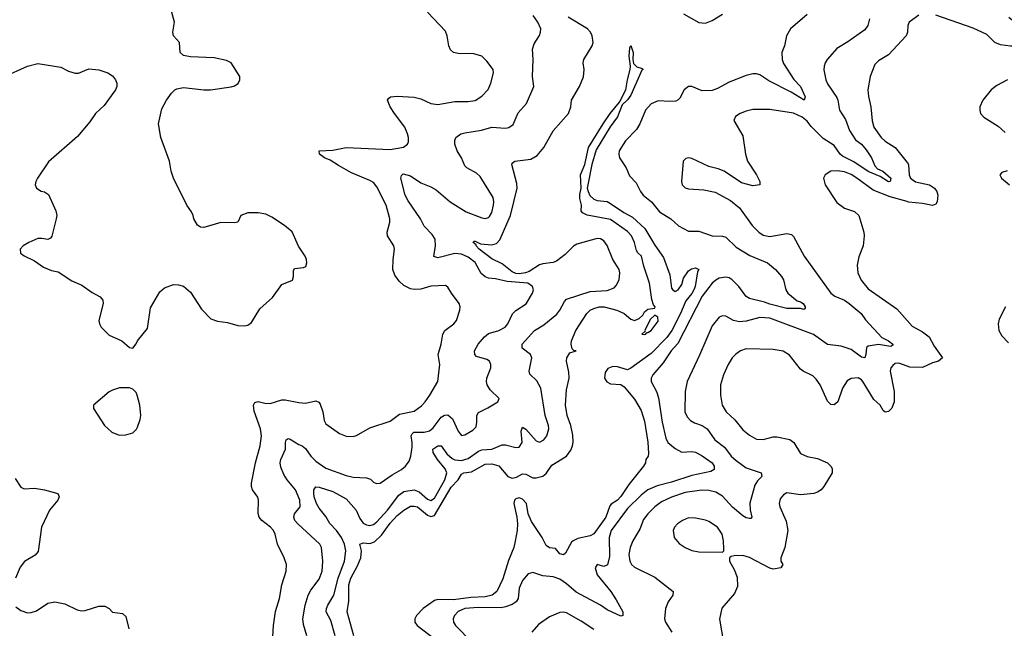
# Model space of a CAD drawing. Header units: inches. Extents: x 1173000 to 1307049, y 522583 to 678455.
# Tile 94 of 256: x 1214763 to 1220573, y 561534 to 565124. Entities that reach past the tile are written whole.
import ezdxf

# ---------------------------------------------------------------- set-up
doc = ezdxf.new("R2010")
doc.units = ezdxf.units.IN
doc.header["$MEASUREMENT"] = 0
doc.layers.add('B2516', color=7, linetype='Continuous')
doc.layers.add('B2526', color=7, linetype='Continuous')

msp = doc.modelspace()

# ---------------------------------------------------------------- linework, layer by layer
at = {"layer": 'B2516', "color": 5}
for points, elevation in [([(1214670, 564786.3), (1214810, 564850.3), (1214870, 564866.7), (1215005.1, 564845.1), (1215050, 564821.3), (1215090, 564808.7), (1215110, 564808.5), (1215170, 564834), (1215230, 564828.5), (1215282.8, 564810), (1215310, 564792.4), (1215328.2, 564770), (1215336.4, 564750), (1215336.5, 564730), (1215328.4, 564710), (1215261.8, 564618.2), (1215210.6, 564570), (1215177.7, 564522.2), (1215104.4, 564435.6), (1214933.9, 564286.1), (1214868.7, 564190), (1214857.6, 564170), (1214854, 564150), (1214862.4, 564130), (1214890, 564112.4), (1214910, 564108.5), (1214932.4, 564092.4), (1214976.7, 563996.7), (1214981.7, 563970), (1214979.1, 563950), (1214952.4, 563847.6), (1214944.4, 563835.6), (1214930, 563826.6), (1214894.3, 563834.3), (1214870, 563832.6), (1214816, 563810), (1214782.8, 563790), (1214766, 563770), (1214767.5, 563747.5), (1214790, 563731), (1214850, 563700.7), (1214903.4, 563663.4), (1214950, 563643.8), (1214990, 563637.1), (1215070, 563584), (1215130, 563558.4), (1215190, 563515.8), (1215238.8, 563490), (1215253.4, 563470), (1215255.5, 563450), (1215230.6, 563350), (1215233.4, 563330), (1215244, 563310), (1215290, 563263.7), (1215366, 563230), (1215410, 563191), (1215430, 563186), (1215450, 563211.3), (1215458, 563230), (1215516.6, 563303.4), (1215535.8, 563424.2), (1215590, 563518.8), (1215617.4, 563542.6), (1215670, 563561.3), (1215700.9, 563560.9), (1215730, 563552.7), (1215770, 563517.1), (1215836.4, 563416.4), (1215890, 563360.4), (1215930, 563344.9), (1215990, 563337), (1216050, 563320.3), (1216090, 563317.6), (1216110, 563323.1), (1216130, 563337.1), (1216180.6, 563419.4), (1216255.4, 563484.6), (1216310, 563562.4), (1216372.7, 563587.3), (1216378.7, 563610), (1216378, 563642), (1216383.9, 563656.1), (1216438, 563662), (1216451.2, 563668.8), (1216457.6, 563690), (1216455.6, 563710), (1216447.3, 563730), (1216408.2, 563788.2), (1216370, 563872.7), (1216326, 563910), (1216250, 563959.7), (1216216.3, 563976.3), (1216170, 563985.7), (1216110, 563985.1), (1216067.7, 563970), (1216050, 563929.4), (1216030, 563925.6), (1215950, 563928.4), (1215850, 563898.4), (1215830, 563900.9), (1215811.8, 563911.8), (1215790, 563948.7), (1215786.6, 563970), (1215777, 563990), (1215749.7, 564029.7), (1215671.5, 564190), (1215656.2, 564230), (1215647.3, 564290), (1215595.4, 564430), (1215582, 564510), (1215601, 564599), (1215629.4, 564650), (1215658, 564690), (1215679.3, 564710), (1215690, 564717.1), (1215730, 564724.9), (1215849.5, 564710.5), (1215889.5, 564710.5), (1216011.5, 564728.5), (1216030, 564733.4), (1216051.8, 564748.2), (1216061.2, 564770), (1216061.2, 564790), (1216010, 564869), (1215982.9, 564882.9), (1215910, 564899.7), (1215770, 564904.5), (1215730, 564912.7), (1215709.5, 564930), (1215706, 564990), (1215669.6, 565030), (1215667.6, 565050), (1215675.6, 565110), (1215649.6, 565210)], 820), ([(1216254, 561450), (1216260.8, 561550), (1216273.4, 561633.4), (1216295.7, 561710), (1216310.6, 561789.4), (1216335.6, 561870), (1216336.4, 561910), (1216324, 561950), (1216285.1, 562030), (1216270, 562089.2), (1216260.4, 562110), (1216243, 562130), (1216191.6, 562170), (1216175.8, 562190), (1216169.8, 562210.2), (1216171.3, 562290), (1216167.3, 562307.2), (1216137.7, 562350), (1216130.9, 562370), (1216130.9, 562390), (1216154.4, 562510), (1216182, 562610), (1216190.5, 562670), (1216184.2, 562710), (1216145.8, 562814.2), (1216142.7, 562850), (1216150, 562865.5), (1216170, 562872.4), (1216210, 562862.2), (1216240.1, 562859.9), (1216310, 562881.3), (1216330, 562882), (1216410, 562865.3), (1216450, 562862), (1216510, 562876.4), (1216528.6, 562868.6), (1216536.1, 562856.1), (1216551.5, 562810), (1216559, 562759), (1216570, 562740.4), (1216650, 562683.6), (1216690, 562667.6), (1216730, 562664.9), (1216750, 562670.3), (1216830, 562716), (1216950, 562754.9), (1217003.7, 562796.3), (1217090, 562814.3), (1217133.3, 562846.7), (1217155.4, 562870), (1217184, 562910), (1217229.6, 562990), (1217243.1, 563090), (1217232.1, 563150), (1217250.8, 563210), (1217260.3, 563270), (1217271.2, 563290), (1217325.6, 563330), (1217341.3, 563350), (1217360.5, 563410), (1217361.6, 563430), (1217356.2, 563450), (1217311.2, 563510), (1217290, 563546.6), (1217275.2, 563555.2), (1217190, 563552.4), (1217130, 563534.5), (1217090, 563532.7), (1217070, 563536), (1217030, 563556.3), (1217002, 563582), (1216976.3, 563616.3), (1216965.3, 563650), (1216966.8, 563710), (1216974.8, 563770), (1216971, 563790), (1216934, 563850), (1216931.1, 563870), (1216947.3, 563930), (1216947.4, 563950), (1216924.8, 564030), (1216870, 564139.1), (1216850, 564163.8), (1216830, 564176.5), (1216721.7, 564221.7), (1216643.6, 564263.6), (1216595.3, 564295.3), (1216560.7, 564310), (1216531.8, 564330), (1216529.4, 564350), (1216610, 564354.9), (1216690, 564370.2), (1216950, 564358.6), (1217027.6, 564372.4), (1217050.8, 564389.2), (1217056.8, 564403.2), (1217057.6, 564430), (1217052.3, 564450), (1217035.2, 564490), (1216973.8, 564570), (1216949, 564610), (1216934, 564650), (1216940.1, 564659.9), (1216951.5, 564668.5), (1216990, 564673), (1217090, 564666.7), (1217130, 564656.9), (1217190, 564629.2), (1217230, 564623.5), (1217330, 564642.4), (1217410, 564642), (1217450, 564648), (1217490, 564672.9), (1217527.4, 564712.6), (1217543.9, 564750), (1217558, 564810), (1217556.2, 564830), (1217520.1, 564880.1), (1217489.7, 564909.7), (1217442.7, 564922.7), (1217350, 564924), (1217322.7, 564930), (1217306.1, 564946.1), (1217295.6, 564970), (1217285.6, 565030), (1217276.1, 565056.1), (1217168.5, 565168.4)], 780), ([(1218679.4, 565159.4), (1218770, 565107.3), (1218810, 565104), (1218850, 565120.2), (1218910, 565156.5)], 740), ([(1216458, 561490), (1216436.9, 561556.9), (1216433.8, 561590), (1216448.1, 561670), (1216465, 561730), (1216481, 561759), (1216530, 561823.7), (1216547.2, 561870), (1216551.6, 561930), (1216544.4, 562010), (1216534.7, 562030), (1216404.1, 562150), (1216386.8, 562170), (1216379.8, 562190), (1216384.5, 562210), (1216417.3, 562250), (1216416, 562290), (1216390, 562349.8), (1216341.2, 562410), (1216321.5, 562441.5), (1216304.1, 562484.1), (1216300.2, 562510), (1216303.4, 562530), (1216331.6, 562590), (1216330.6, 562629.4), (1216335, 562645), (1216347, 562653), (1216359.5, 562650), (1216410, 562617.7), (1216430.1, 562610.1), (1216450, 562593.8), (1216481.3, 562550), (1216510, 562519), (1216570, 562478.8), (1216690, 562435), (1216730, 562426), (1216810, 562422.2), (1216832.7, 562412.7), (1216850, 562396.4), (1216867.7, 562387.8), (1216890, 562390.3), (1216960.9, 562439.1), (1217015.1, 562470), (1217038.9, 562490), (1217060.8, 562519.2), (1217071.7, 562548.3), (1217078, 562602), (1217079.1, 562630), (1217072.6, 562670), (1217078.3, 562681.7), (1217089.7, 562690), (1217150, 562691), (1217181.2, 562698.8), (1217202.8, 562717.2), (1217250, 562778.8), (1217270, 562791.5), (1217290, 562793.6), (1217316.2, 562770), (1217350, 562696), (1217361.4, 562681.4), (1217370, 562671.8), (1217390, 562675.5), (1217437.5, 562702.5), (1217456.8, 562723.2), (1217461.3, 562750), (1217460.3, 562790), (1217470, 562806.7), (1217525.9, 562834.1), (1217584.2, 562870), (1217591.8, 562890), (1217539.7, 562939.7), (1217522, 562970), (1217517.6, 562990), (1217519.2, 563010), (1217543.1, 563070), (1217544, 563090), (1217539.8, 563099.8), (1217534.7, 563110), (1217519.3, 563119.3), (1217457.8, 563137.8), (1217448.5, 563150), (1217447.7, 563170), (1217468.7, 563210), (1217506.4, 563253.6), (1217530, 563272.6), (1217590, 563290.2), (1217627.3, 563310), (1217642.5, 563330), (1217670.4, 563389.6), (1217691.5, 563408.5), (1217752, 563448), (1217789.8, 563510), (1217794.2, 563530), (1217789.7, 563550), (1217760.9, 563570), (1217638.8, 563578.8), (1217570, 563595.6), (1217530, 563599.6), (1217510, 563607.1), (1217487, 563627), (1217450, 563692.2), (1217410, 563722.8), (1217370, 563741.2), (1217330, 563745.8), (1217230, 563718.4), (1217206.3, 563726.3), (1217217, 563790), (1217214, 563830), (1217197.3, 563857.3), (1217150, 563906), (1217129, 563950), (1217055.2, 564055.2), (1217038.2, 564090), (1217011.6, 564190), (1217015.2, 564204.8), (1217026, 564214.1), (1217070, 564203.9), (1217130, 564161.8), (1217190, 564139.1), (1217221.4, 564121.4), (1217303.1, 564050), (1217397.1, 563990), (1217490, 563954.9), (1217510, 563952.2), (1217530, 563958), (1217535.8, 563964.2), (1217550, 563986.8), (1217559.8, 564030), (1217561.5, 564050), (1217556.2, 564076.2), (1217479.5, 564199.5), (1217458, 564218), (1217400.9, 564250), (1217390, 564262.7), (1217369.6, 564310), (1217344, 564350), (1217331.3, 564390), (1217330, 564411.3), (1217336.2, 564430), (1217366.6, 564450), (1217390, 564456.9), (1217488.2, 564471.8), (1217550, 564490.2), (1217630, 564484.9), (1217650, 564487.6), (1217674.3, 564505.7), (1217705.4, 564574.6), (1217752.9, 564630), (1217797.3, 564730), (1217789.7, 564790), (1217793.5, 564890), (1217789.7, 564950.3), (1217798, 564982), (1217829.7, 565030.3), (1217836.9, 565050), (1217838, 565070), (1217820.4, 565110), (1217793.7, 565150)], 760), ([(1216624.5, 561490), (1216599.4, 561579.4), (1216571.8, 561630), (1216573.2, 561650), (1216581.8, 561670), (1216616.6, 561730), (1216643.1, 561830), (1216679.2, 561930), (1216687.6, 561990), (1216680.1, 562030), (1216662.4, 562070), (1216632.9, 562110), (1216592.5, 562152.5), (1216570, 562192.5), (1216530, 562242), (1216514.9, 562270), (1216500.7, 562310), (1216499, 562330), (1216499, 562350), (1216510, 562368.9), (1216530, 562366.8), (1216610, 562341.4), (1216690, 562298.2), (1216748.7, 562230), (1216770, 562182.3), (1216790, 562153.8), (1216810, 562143.3), (1216830, 562140.1), (1216850, 562146), (1216870, 562161), (1216933.4, 562230), (1217000.4, 562319.6), (1217030, 562340.1), (1217090, 562350.1), (1217119.4, 562339.4), (1217170, 562296.4), (1217190, 562288.5), (1217210, 562301.5), (1217271, 562410), (1217284.1, 562450), (1217273.6, 562473.6), (1217228.3, 562530), (1217203.7, 562570), (1217201.6, 562590), (1217230, 562609.3), (1217250.1, 562610.1), (1217283.8, 562563.8), (1217315.4, 562535.4), (1217330, 562527.6), (1217370, 562524.5), (1217410, 562535.4), (1217470, 562578.1), (1217490, 562586.7), (1217550, 562590.1), (1217610, 562616.3), (1217630, 562616.8), (1217690, 562600.5), (1217710, 562601.4), (1217728.1, 562630), (1217722.9, 562697.1), (1217730, 562719.5), (1217750, 562708.4), (1217810, 562640.4), (1217830, 562631), (1217855, 562645), (1217874.2, 562670), (1217885.7, 562710), (1217884, 562730), (1217863.5, 562790), (1217837.8, 562950), (1217814.2, 562994.2), (1217773.4, 563033.4), (1217768.4, 563050), (1217784.2, 563130), (1217777.3, 563150), (1217727.4, 563187.4), (1217728.7, 563210), (1217801.3, 563290), (1217855.8, 563324.2), (1217932.4, 563387.6), (1217949.8, 563410.2), (1217977.6, 563462.4), (1217990, 563475.3), (1218130, 563520.8), (1218230, 563526.3), (1218270, 563542.4), (1218283.4, 563556.6), (1218300.8, 563590), (1218305.3, 563630), (1218300.4, 563650), (1218263.4, 563710), (1218230, 563792.6), (1218210, 563819.1), (1218190, 563831.7), (1218170, 563833), (1218050, 563800.4), (1218030, 563788.5), (1217981.3, 563738.7), (1217930, 563699.2), (1217910, 563691.6), (1217850, 563684.5), (1217830, 563677.7), (1217770, 563637.8), (1217747.9, 563630), (1217710, 563625), (1217690, 563627.3), (1217670, 563636.2), (1217610, 563684.5), (1217550, 563712.7), (1217474.8, 563770), (1217455.8, 563790), (1217456.1, 563796.1), (1217439.5, 563810), (1217442.7, 563817.3), (1217450, 563817.6), (1217482.2, 563802.2), (1217550, 563796.1), (1217575.9, 563804.1), (1217595.3, 563824.7), (1217659.6, 563970), (1217698.8, 564130), (1217697.4, 564157.4), (1217667.1, 564270), (1217670, 564278.8), (1217684, 564290), (1217778.5, 564301.5), (1217817.4, 564322.6), (1217856.1, 564370), (1217910.6, 564469.4), (1218001.1, 564570), (1218014.5, 564610), (1218018.9, 564650), (1218067.3, 564730), (1218090, 564787.3), (1218094.8, 564830), (1218088.2, 564870), (1218091.3, 564890), (1218140.5, 564970), (1218146.3, 564990), (1218140.5, 565030), (1218131.1, 565050), (1218112.6, 565070), (1217998.9, 565138.9)], 740), ([(1219410, 565155.1), (1219311.4, 565070), (1219287.1, 565030), (1219276, 564970), (1219260.7, 564930), (1219261.6, 564890), (1219270, 564866.7), (1219331.4, 564771.4), (1219370.1, 564730.1), (1219397.3, 564670), (1219391.3, 564650), (1219316.2, 564696.2), (1219184, 564764), (1219130, 564798.7), (1219110, 564804.7), (1219090, 564805.4), (1219050, 564795.2), (1218950, 564755.4), (1218881.4, 564718.6), (1218850, 564707.5), (1218790, 564705.6), (1218730, 564730.9), (1218710, 564729.7), (1218684.6, 564710), (1218657.8, 564662.2), (1218649, 564651), (1218635.6, 564644.4), (1218599, 564641), (1218530, 564646.3), (1218490, 564627.8), (1218456.8, 564590), (1218421.9, 564510), (1218402.7, 564477.3), (1218337.8, 564410), (1218300.6, 564350), (1218297.5, 564330), (1218302.2, 564310), (1218341.5, 564250), (1218362.3, 564202.3), (1218401.1, 564161.1), (1218426.7, 564110), (1218442.6, 564090), (1218490.6, 564050.6), (1218539.1, 563990), (1218606, 563950), (1218650, 563909.1), (1218710, 563877.4), (1218770, 563875.8), (1218850, 563849.2), (1218910, 563847.2), (1218930, 563841.3), (1218990, 563781.8), (1219072.3, 563732.3), (1219176, 563690), (1219223.1, 563650), (1219258.7, 563610), (1219270.3, 563590), (1219284, 563530), (1219295.5, 563510), (1219350, 563465.7), (1219370, 563460.3), (1219386, 563450), (1219398.9, 563430), (1219398.5, 563421.4), (1219390, 563414.5), (1219370, 563420.4), (1219290, 563420.6), (1219190, 563445.6), (1219158.6, 563458.6), (1219070, 563479), (1219050, 563491.4), (1219007.5, 563550), (1218967.5, 563590), (1218950, 563600.4), (1218930, 563604.9), (1218890, 563598.9), (1218870, 563588.4), (1218850, 563570.4), (1218790, 563493.3), (1218646.4, 563213.6), (1218607.9, 563170), (1218560.6, 563099.4), (1218499.3, 563030), (1218489.3, 563010), (1218488.3, 562990), (1218521.2, 562930), (1218533.4, 562893.4), (1218554.6, 562750), (1218575.5, 562655.5), (1218587.4, 562630), (1218630, 562594.6), (1218670, 562572.8), (1218730, 562576.6), (1218750, 562573), (1218790, 562551.9), (1218848.3, 562510), (1218861.7, 562490), (1218862, 562470), (1218841.5, 562458.5), (1218730, 562435.6), (1218610, 562396), (1218524.8, 562375.2), (1218470, 562351), (1218430, 562319.1), (1218350, 562240.2), (1218253.5, 562110), (1218242.3, 562070), (1218243.1, 561956.9), (1218231, 561909), (1218210, 561898), (1218170, 561909.5), (1218158, 561890), (1218170.2, 561850), (1218251.2, 561751.2), (1218282.5, 561702.5), (1218322, 561630), (1218321.6, 561610), (1218310, 561605.3), (1218230, 561641.7), (1218191.1, 561671.1), (1218047.3, 561747.4), (1217990, 561796.8), (1217950, 561823.5), (1217910, 561838), (1217850, 561842.8), (1217790, 561863.9), (1217764.1, 561855.9), (1217730, 561816.3), (1217711.2, 561770), (1217703.5, 561710), (1217692.4, 561690), (1217670, 561675), (1217630, 561659.5), (1217604.7, 561655.3), (1217470, 561657.2), (1217390, 561650.8), (1217350, 561632.1), (1217328.2, 561610), (1217321.8, 561590), (1217323.6, 561570), (1217334.3, 561550), (1217432.6, 561450)], 740), ([(1219778, 565130), (1219767.2, 565090), (1219750, 565065.3), (1219650, 564993.3), (1219585.5, 564954.5), (1219528.8, 564890), (1219516, 564870), (1219510.2, 564850), (1219508.2, 564828.2), (1219519.1, 564770), (1219530, 564746.7), (1219585, 564665), (1219591.3, 564650), (1219601, 564590), (1219635.3, 564535.3), (1219658.8, 564470), (1219695.8, 564415.8), (1219730, 564389.1), (1219757.5, 564357.5), (1219789.1, 564310), (1219810, 564261.5), (1219825, 564245), (1219856.2, 564230), (1219903.5, 564190), (1219900.5, 564170), (1219890, 564167.9), (1219839.6, 564199.6), (1219770, 564229.3), (1219685.3, 564285.3), (1219618.7, 564318.7), (1219605.2, 564330), (1219570, 564381.5), (1219503.5, 564423.5), (1219433.6, 564493.6), (1219410, 564525.2), (1219380.3, 564550), (1219330, 564572.6), (1219190, 564593.8), (1219090, 564595.1), (1219050, 564584.2), (1219014.8, 564570), (1218987.4, 564552.6), (1218978, 564530), (1219030, 564438.8), (1219045.6, 564330), (1219057.6, 564290), (1219111.7, 564210), (1219130.4, 564170), (1219130.4, 564149.6), (1219090, 564144), (1219022.4, 564162.4), (1218919.5, 564230), (1218885, 564245), (1218830, 564258), (1218730, 564305.6), (1218710, 564309.4), (1218693.7, 564306.3), (1218678.8, 564290), (1218667.4, 564170), (1218673, 564150), (1218690, 564133), (1218710, 564126.3), (1218800.3, 564120.3), (1218866.2, 564106.2), (1218958, 564058), (1219010, 564014.9), (1219084.4, 563910), (1219124.4, 563870), (1219150, 563853.2), (1219190, 563844.5), (1219290, 563863.7), (1219316.7, 563856.7), (1219330, 563844.9), (1219391.5, 563730), (1219550, 563510.2), (1219572.9, 563492.9), (1219630, 563470.1), (1219658.4, 563450), (1219729, 563390), (1219753.7, 563353.7), (1219850, 563250.2), (1219890.2, 563230), (1219916, 563210), (1219915.6, 563204.4), (1219902.8, 563197.2), (1219890, 563197.4), (1219830, 563208.4), (1219770, 563198.1), (1219760.9, 563190), (1219756.8, 563150), (1219750, 563129.8), (1219730, 563133), (1219670, 563177.9), (1219610, 563198.8), (1219530, 563207.7), (1219446.7, 563266.7), (1219190, 563363.2), (1219130, 563368.1), (1219050, 563344.9), (1219010, 563341.5), (1218974.5, 563350), (1218930, 563375.8), (1218910, 563378), (1218890, 563369.7), (1218850, 563318.7), (1218775.3, 563144.7), (1218701.1, 562990), (1218690.2, 562930), (1218688.4, 562810), (1218701.5, 562781.5), (1218720.4, 562760.4), (1218745.1, 562745.1), (1218790.3, 562730), (1218819.7, 562710), (1218865.8, 562645.8), (1218921.6, 562601.6), (1218961.3, 562550), (1218990, 562523.2), (1219050, 562480.9), (1219138.8, 562450), (1219142, 562430), (1219116, 562404), (1219101.1, 562378.9), (1219071, 562271), (1219073.4, 562233.4), (1219084, 562190), (1219078, 562182), (1219070, 562181.6), (1219050, 562186.2), (1219030, 562198), (1218970, 562249), (1218910, 562312.8), (1218870, 562336.8), (1218830, 562347.1), (1218788.4, 562348.4), (1218690, 562334.9), (1218610, 562308.2), (1218550, 562279.9), (1218510.1, 562249.9), (1218470.2, 562210), (1218444.6, 562175.4), (1218421.7, 562118.3), (1218380.6, 562050), (1218365.7, 562010), (1218358.2, 561970), (1218362.9, 561930), (1218373.6, 561910), (1218390, 561893.6), (1218510, 561835.3), (1218618.4, 561750), (1218617, 561730), (1218590.3, 561690), (1218573.4, 561650), (1218567.6, 561590), (1218573.4, 561570), (1218611.1, 561511.1)], 760), ([(1220000, 565044.6), (1219994.6, 565030), (1219890, 564917.2), (1219830, 564881.7), (1219810, 564860.7), (1219781.8, 564790), (1219768.4, 564710), (1219772, 564672), (1219786.2, 564610), (1219792.8, 564527.2), (1219802.8, 564490), (1219846.4, 564430), (1219870, 564407.7), (1219929.6, 564369.6), (1220000, 564281.9)], 780), ([(1216734.7, 561490), (1216696, 561630), (1216705.9, 561694.1), (1216704.6, 561790), (1216717, 561830), (1216757.2, 561902.8), (1216776.5, 561950), (1216779.8, 561990), (1216770, 562030.7), (1216790, 562038.4), (1216830, 562033.2), (1216857.1, 562042.9), (1216897.3, 562082.7), (1216950, 562154.2), (1216990, 562199.3), (1217030, 562231.3), (1217070, 562253.4), (1217090, 562254.8), (1217110, 562250.1), (1217170, 562201.5), (1217190, 562192.6), (1217210, 562199), (1217310, 562365.6), (1217350.7, 562409.3), (1217370, 562443.5), (1217383.6, 562450), (1217430, 562457.7), (1217510, 562502.9), (1217550, 562504.2), (1217590, 562492.7), (1217642.7, 562430), (1217670, 562420.4), (1217694, 562426), (1217730, 562445.5), (1217750, 562442.2), (1217790, 562421.7), (1217810, 562421.1), (1217850, 562430.4), (1217870, 562446.7), (1217904, 562496), (1217990.5, 562549.5), (1218016.1, 562583.9), (1218025.4, 562610), (1218029, 562631), (1218026.5, 562673.5), (1218014.6, 562730), (1217994.5, 562790), (1217983.8, 562850), (1217990, 562941), (1218005.7, 563010), (1218003.9, 563043.9), (1217989.8, 563110), (1217991.5, 563128.5), (1218010, 563158.8), (1218046, 563170), (1218032.5, 563172.5), (1218022.5, 563182.5), (1218016.3, 563210), (1218019.2, 563230), (1218045, 563290), (1218109.1, 563390), (1218130, 563410.1), (1218150, 563420.2), (1218182, 563430), (1218211.3, 563430), (1218287.3, 563410), (1218330, 563391.5), (1218370, 563357.3), (1218390, 563350.5), (1218419.4, 563360.6), (1218439.3, 563380.7), (1218450, 563401), (1218470, 563416), (1218510, 563422), (1218512.7, 563430), (1218502.7, 563442.7), (1218493.6, 563473.6), (1218480.3, 563570), (1218445.7, 563670), (1218432.8, 563730), (1218410, 563749.7), (1218402.8, 563762.8), (1218390, 563809.4), (1218372.4, 563850), (1218350, 563874.2), (1218250, 563945), (1218110.7, 563970.7), (1218084.8, 563984.8), (1218077.1, 563997.1), (1218079.1, 564030), (1218068.4, 564070), (1218067.9, 564092.1), (1218076.8, 564130), (1218072.2, 564210), (1218098, 564270), (1218119.9, 564370), (1218205.9, 564510), (1218248.3, 564571.7), (1218301.8, 564638.2), (1218340.5, 564710), (1218349.9, 564770), (1218365.5, 564830), (1218367.5, 564850), (1218359.8, 564910), (1218362.5, 564957.5), (1218370, 564972.2), (1218383.7, 564930), (1218381.5, 564890), (1218385.5, 564865.5), (1218405.6, 564845.6), (1218436.7, 564836.7), (1218442, 564830), (1218434.4, 564825.6), (1218370, 564679.2), (1218350, 564650.9), (1218318.4, 564621.6), (1218290, 564551.1), (1218247.8, 564492.2), (1218164.4, 564355.6), (1218139.8, 564270), (1218115.4, 564150), (1218111.9, 564130), (1218116.6, 564110), (1218127.8, 564087.8), (1218150, 564065.5), (1218170, 564057.4), (1218230, 564051.1), (1218250, 564040.9), (1218327, 563987), (1218378.8, 563958.8), (1218452, 563892), (1218510, 563793.8), (1218561.3, 563721.3), (1218598.6, 563618.6), (1218610, 563541), (1218617.3, 563530), (1218630, 563521.6), (1218649, 563530), (1218670, 563562), (1218680.8, 563599.2), (1218710, 563642), (1218726.5, 563653.5), (1218750, 563660.5), (1218770.6, 563650), (1218763.1, 563636.9), (1218749.4, 563550), (1218740.7, 563530), (1218730, 563509.9), (1218693.9, 563466.1), (1218661.7, 563390), (1218611.5, 563290), (1218582.2, 563250), (1218490, 563155.8), (1218370, 563067.6), (1218350, 563058.4), (1218290, 563076.3), (1218262.3, 563077.7), (1218233.8, 563066.2), (1218217.3, 563042.7), (1218214.3, 563010), (1218227.3, 562987.3), (1218250, 562975.6), (1218310, 562971.4), (1218330, 562959), (1218390, 562884.9), (1218430, 562819.3), (1218450, 562756), (1218470, 562632), (1218474.2, 562565.8), (1218470.6, 562549.4), (1218458, 562530), (1218456, 562510), (1218444.7, 562490), (1218357, 562383), (1218310, 562310.8), (1218290, 562289.3), (1218253.6, 562266.4), (1218244.6, 562255.4), (1218221.7, 562190), (1218150, 562090.9), (1218130, 562079.8), (1218055.9, 562064.1), (1218029.3, 562050.7), (1218018.4, 562041.6), (1217983, 561977), (1217972.2, 561967.8), (1217950, 561973.2), (1217924.5, 562004.5), (1217890, 562007.7), (1217870, 562022.2), (1217845.2, 562070), (1217783.7, 562163.7), (1217764.2, 562210), (1217753.8, 562270), (1217730, 562295.2), (1217710, 562302.8), (1217690, 562297.7), (1217682, 562290), (1217679.3, 562270), (1217696.5, 562190), (1217700.2, 562150), (1217698.6, 562110), (1217687.6, 562047.6), (1217678.9, 562010), (1217646.7, 561933.3), (1217614, 561826), (1217579.3, 561750), (1217551.7, 561728.3), (1217510, 561718.4), (1217425, 561715), (1217322.4, 561702.4), (1217230, 561703.6), (1217210, 561698.4), (1217143.9, 561650), (1217105.4, 561610), (1217095.5, 561590), (1217094.9, 561570), (1217107.7, 561550), (1217250, 561442)], 720), ([(1220000, 564051), (1219898.9, 564078.9), (1219798.8, 564118.8), (1219703.1, 564190), (1219670, 564210.5), (1219630, 564226.9), (1219587.3, 564232.7), (1219550.2, 564229.8), (1219515.5, 564210), (1219506, 564190), (1219515.6, 564150), (1219585.7, 564045.7), (1219630, 564012), (1219690, 563992.8), (1219714.6, 563970), (1219744.9, 563870), (1219746.7, 563850), (1219739.3, 563790), (1219714.2, 563725.8), (1219704.8, 563675.2), (1219709.2, 563630), (1219727.7, 563587.7), (1219770, 563535.8), (1219938, 563418), (1220000, 563348.9)], 780), ([(1220000, 563079.8), (1219950, 563097.4), (1219930, 563096.9), (1219915, 563085), (1219904, 563070), (1219899.1, 563050), (1219923.2, 562930), (1219923.2, 562870), (1219910, 562832.3), (1219890, 562812.3), (1219870, 562809.3), (1219858.6, 562818.6), (1219839.6, 562850), (1219803.9, 562883.9), (1219738.7, 562990), (1219730, 563000.4), (1219710, 563011), (1219670, 563006.6), (1219646.2, 562993.8), (1219618.9, 562950), (1219590, 562869), (1219570, 562852.7), (1219550, 562853.2), (1219530, 562873.2), (1219486, 562970), (1219463.4, 563003.4), (1219442.5, 563022.5), (1219386.6, 563050), (1219370, 563062.9), (1219305.9, 563145.9), (1219268.2, 563168.2), (1219210, 563179.5), (1219050, 563182.5), (1219016.4, 563170), (1218988.1, 563151.9), (1218967.9, 563130), (1218942.8, 563090), (1218916.1, 563030), (1218899.1, 562970), (1218899.2, 562910), (1218908.1, 562850), (1218931.6, 562810), (1218983.5, 562763.6), (1219030, 562704.4), (1219070, 562672.3), (1219110, 562649.1), (1219150, 562647.1), (1219210, 562663.5), (1219230, 562663.8), (1219307.3, 562647.3), (1219330.3, 562630), (1219370, 562564.9), (1219410, 562547.2), (1219470, 562536.4), (1219530.7, 562510), (1219550, 562490.7), (1219556.7, 562476.7), (1219556.4, 562450), (1219508.7, 562370), (1219492, 562350), (1219470, 562337.6), (1219449.8, 562329.8), (1219370, 562320.3), (1219290, 562333.3), (1219270, 562322), (1219250, 562297.2), (1219244.6, 562270), (1219248.9, 562250), (1219286.3, 562166.3), (1219296.1, 562110), (1219277.8, 562010), (1219254.4, 561950), (1219254, 561930), (1219266.8, 561910), (1219254.8, 561890), (1219210, 561882.4), (1219190, 561887.8), (1219070, 561950.9), (1219030, 561964), (1218978.4, 561961.6), (1218962, 561958), (1218951, 561950), (1218950.7, 561930), (1218979.7, 561879.7), (1218995.9, 561835.9), (1218998.9, 561781.1), (1218981, 561739), (1218906.8, 561653.2), (1218891.7, 561588.3), (1218917.8, 561437.8)], 780), ([(1214736.9, 562416.9), (1214770, 562366.9), (1214790, 562356.2), (1214850, 562360.2), (1214910, 562351.5), (1214988.1, 562328.1), (1214996.5, 562310), (1214988.1, 562290), (1214938.6, 562230), (1214891.3, 562130), (1214872.2, 561987.8), (1214854.2, 561965.8), (1214792.3, 561927.7), (1214765.9, 561894.1), (1214738.9, 561830)], 780), ([(1214740.9, 561660.9), (1214770, 561638.7), (1214810, 561624.9), (1214830, 561626.4), (1214863, 561637), (1214930, 561682), (1214970, 561690.3), (1215030, 561678.9), (1215101.8, 561641.8), (1215130, 561636.5), (1215150, 561637.8), (1215230, 561664.5), (1215264.9, 561665), (1215290.2, 561650.2), (1215310, 561628.2), (1215370, 561620.3), (1215390, 561602.4), (1215407.3, 561530)], 780), ([(1218150, 561526.2), (1218076.1, 561576.1), (1217990, 561624.6), (1217970, 561628.7), (1217950, 561626.2), (1217890, 561602), (1217824.8, 561555.2), (1217785.3, 561510)], 760)]:
    msp.add_lwpolyline(points, dxfattribs=dict(at, elevation=elevation))
for points, elevation in [([(1218510, 563382), (1218483.8, 563356.2), (1218452, 563290), (1218454, 563286), (1218434, 563270), (1218450, 563266.8), (1218458, 563270), (1218462, 563278), (1218470, 563278), (1218490, 563291.3), (1218530, 563346), (1218529, 563369)], 720), ([(1215410, 562953.2), (1215352.7, 562952.7), (1215310, 562939.5), (1215290, 562929.4), (1215198.8, 562850), (1215198.8, 562830), (1215263, 562730), (1215306.8, 562690), (1215350, 562673), (1215390, 562675.5), (1215430, 562687.3), (1215451.9, 562708.1), (1215458.9, 562721.1), (1215474, 562766), (1215477, 562790), (1215471.5, 562850), (1215455.6, 562910), (1215450, 562924), (1215430, 562945.2)], 820), ([(1218710, 562185.8), (1218674.4, 562170), (1218645.5, 562150), (1218626.4, 562130), (1218618.4, 562110), (1218624.4, 562070), (1218654.8, 562034.8), (1218690.7, 562010), (1218730, 561992), (1218770, 561984.6), (1218910, 561982.8), (1218917.2, 561990), (1218917.6, 562002.4), (1218915.6, 562050), (1218907.3, 562090), (1218880.5, 562130), (1218830, 562163.1), (1218810, 562171.6), (1218750, 562184.4)], 780)]:
    msp.add_lwpolyline(points, close=True, dxfattribs=dict(at, elevation=elevation))
at = {"layer": 'B2526', "color": 5}
for points, elevation in [([(1220069.5, 565150.5), (1220012, 565110), (1220003.2, 565090), (1220002, 565050), (1220000, 565044.6)], 780), ([(1220599.6, 565139.6), (1220650, 565098.7), (1220672.3, 565072.3), (1220710, 565058.6), (1220730, 565044.2), (1220741.4, 565030), (1220740.2, 565010), (1220706.4, 564990), (1220650, 564968), (1220610, 564967.9), (1220550, 564975.7), (1220518.1, 564990), (1220470, 565037.6), (1220390, 565073.6), (1220168.9, 565151.1)], 780), ([(1220592, 564770), (1220530, 564735.9), (1220494.9, 564710), (1220447, 564650), (1220429.3, 564610), (1220428.2, 564590), (1220433.4, 564570), (1220452, 564550), (1220536.1, 564496.1), (1220578.6, 564458.6)], 820), ([(1220000, 564281.9), (1220000.9, 564280.9), (1220007.9, 564267.9), (1220012.1, 564210), (1220020.2, 564190), (1220050, 564167.2), (1220130.8, 564150.8), (1220161.3, 564130), (1220175.2, 564110), (1220181.2, 564090), (1220177.5, 564050), (1220170, 564036.5), (1220150, 564028.4), (1220090, 564040.8), (1220008.7, 564048.7), (1220000, 564051)], 780), ([(1220590, 564231.9), (1220557.6, 564222.4), (1220547.1, 564210), (1220556.8, 564190), (1220604.3, 564150)], 820), ([(1220579.7, 563430), (1220543.4, 563356.6), (1220536.2, 563330), (1220541.1, 563290), (1220558.6, 563258.6), (1220598.2, 563218.2)], 820), ([(1220000, 563348.9), (1220030, 563315.5), (1220090, 563283.1), (1220130, 563252.4), (1220159.2, 563199.2), (1220208.7, 563130), (1220184.4, 563110), (1220150, 563100.6), (1220090, 563073.2), (1220014.7, 563074.7), (1220000, 563079.8)], 780)]:
    msp.add_lwpolyline(points, dxfattribs=dict(at, elevation=elevation))

doc.saveas('drawing.dxf')
